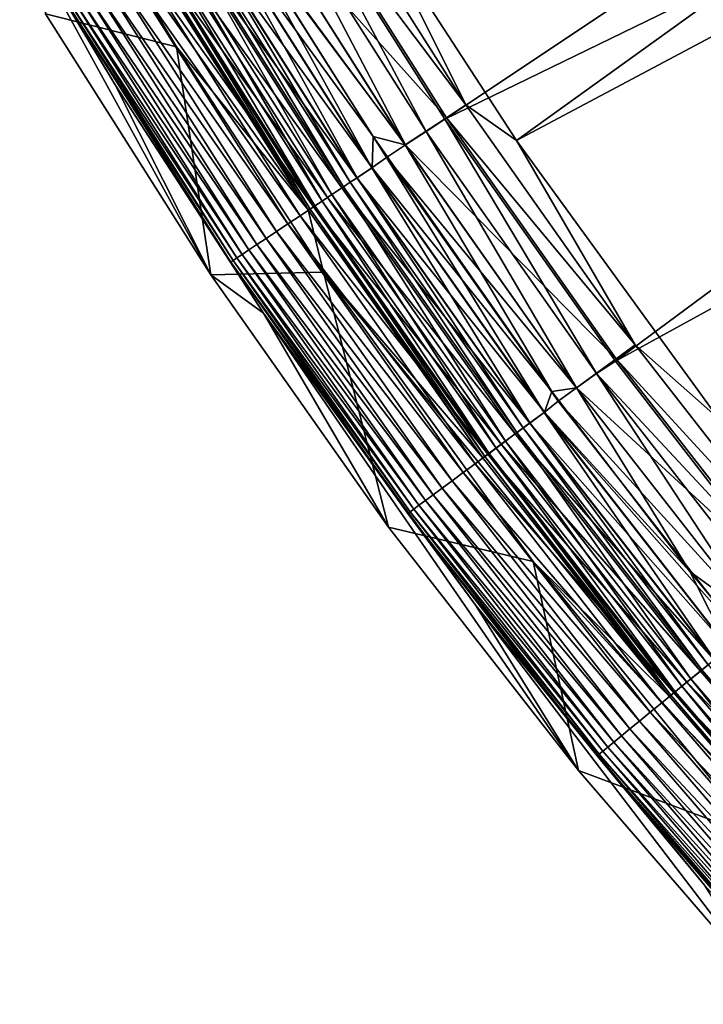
# Model space of a CAD drawing. Header units: metres. Extents: x -900 to 900, y -400 to 400.
# Tile 2 of 249: x -872 to -851, y -335 to -303. Entities that reach past the tile are written whole.
import ezdxf

# ---------------------------------------------------------------- set-up
doc = ezdxf.new("R2010")
doc.units = ezdxf.units.M

msp = doc.modelspace()

# ---------------------------------------------------------------- linework, layer by layer
at = {"layer": 'top'}
for points in [[(-815.884094, -277.801331, -29.861549), (-861.217468, -300.325409, -0.803848), (-856.742371, -307.198944, -0.803848)], [(-811.974487, -283.371185, -29.856339), (-815.884094, -277.801331, -29.861549), (-856.742371, -307.198944, -0.803848)], [(-817.13324, -278.603821, -32.459595), (-859.015991, -306.518616, -3.399924), (-864.016663, -298.623444, -3.399924)], [(-817.13324, -278.603821, -32.459595), (-813.175964, -284.231598, -32.454315), (-859.015991, -306.518616, -3.399924)], [(-811.974487, -283.371185, -29.856339), (-856.742371, -307.198944, -0.803848), (-850.350159, -316.009277, -0.803848)], [(-813.175964, -284.231598, -32.454315), (-853.609985, -314.191132, -3.399924), (-859.015991, -306.518616, -3.399924)], [(-813.175964, -284.231598, -32.454315), (-808.948486, -289.659393, -32.44804), (-853.609985, -314.191132, -3.399924)], [(-808.948486, -289.659393, -32.44804), (-848.878296, -320.303436, -3.399924), (-853.609985, -314.191132, -3.399924)], [(-858.346863, -306.070953, -0.456723), (-863.327515, -298.211517, -0.456723), (-863.964905, -298.593658, -0.204445)], [(-858.346863, -306.070953, -0.456723), (-861.217468, -300.325409, -0.803848), (-863.327515, -298.211517, -0.456723)], [(-863.964905, -298.593658, -0.204445), (-865.309753, -299.377045), (-858.964722, -306.483917, -0.204445)], [(-864.016663, -298.623444, -3.399924), (-859.610168, -306.915253, -3.101714), (-864.630737, -298.992828, -3.101714)], [(-864.016663, -298.623444, -3.399924), (-859.015991, -306.518616, -3.399924), (-859.610168, -306.915253, -3.101714)], [(-858.964722, -306.483917, -0.204445), (-858.346863, -306.070953, -0.456723), (-863.964905, -298.593658, -0.204445)], [(-860.268005, -307.331329, -3), (-865.306335, -299.375, -3), (-864.630737, -298.992828, -3.101714)], [(-859.610168, -306.915253, -3.101714), (-860.268005, -307.331329, -3), (-864.630737, -298.992828, -3.101714)], [(-871.662903, -303.184967, -87), (-870.5, -299.251373, -87), (-867.511536, -304.229919, -87)], [(-868.482971, -301.279022, -5.959025), (-863.347473, -309.388947, -5.959025), (-870.5, -299.251373, -87)], [(-863.347473, -309.388947, -5.959025), (-867.511536, -304.229919, -87), (-870.5, -299.251373, -87)], [(-865.309753, -299.377045), (-866.06665, -299.475098), (-860.271362, -307.333557)], [(-865.306335, -299.375, -3), (-860.268005, -307.331329, -3), (-865.922729, -299.744446, -3)], [(-865.309753, -299.377045), (-860.271362, -307.333557), (-858.964722, -306.483917, -0.204445)], [(-865.922729, -299.744446, -3), (-861.330444, -308.064972, -3.056892), (-866.405396, -300.056763, -3.056892)], [(-861.289368, -307.066803), (-866.06665, -299.475098), (-866.396606, -300.051514, -0.028766)], [(-866.06665, -299.475098), (-861.289368, -307.066803), (-860.271362, -307.333557)], [(-865.922729, -299.744446, -3), (-860.268005, -307.331329, -3), (-860.86554, -307.730591, -3)], [(-865.922729, -299.744446, -3), (-860.86554, -307.730591, -3), (-861.330444, -308.064972, -3.056892)], [(-866.396606, -300.051514, -0.028766), (-866.893372, -300.349304, -0.114353), (-861.32196, -308.059296, -0.028766)], [(-861.794678, -308.375214, -3.22474), (-866.884277, -300.343842, -3.22474), (-866.405396, -300.056763, -3.056892)], [(-866.405396, -300.056763, -3.056892), (-861.330444, -308.064972, -3.056892), (-861.794678, -308.375214, -3.22474)], [(-861.32196, -308.059296, -0.028766), (-861.289368, -307.066803), (-866.396606, -300.051514, -0.028766)], [(-866.893372, -300.349304, -0.114353), (-867.381653, -300.642059, -0.255695), (-861.803467, -308.381134, -0.114353)], [(-862.014038, -308.521851, -3.348771), (-867.110596, -300.479523, -3.348771), (-866.884277, -300.343842, -3.22474)], [(-866.893372, -300.349304, -0.114353), (-861.803467, -308.381134, -0.114353), (-861.32196, -308.059296, -0.028766)], [(-862.014038, -308.521851, -3.348771), (-866.884277, -300.343842, -3.22474), (-861.794678, -308.375214, -3.22474)], [(-856.742371, -307.198944, -0.803848), (-861.217468, -300.325409, -0.803848), (-858.346863, -306.070953, -0.456723)], [(-869.4599, -305.438568, -5.947641), (-872.483032, -300.40213, -5.947641), (-866.429993, -311.448639, -87)], [(-866.429993, -311.448639, -87), (-872.483032, -300.40213, -5.947641), (-871.662903, -303.184967, -87)], [(-872.483032, -300.40213, -5.947641), (-869.4599, -305.438568, -5.947641), (-871.013733, -302.81955, -5.365363)], [(-867.381653, -300.642059, -0.255695), (-867.855896, -300.926361, -0.451727), (-862.276794, -308.697449, -0.255695)], [(-862.597107, -308.91153, -3.865118), (-867.712097, -300.840149, -3.865118), (-867.325256, -300.608246, -3.497899)], [(-867.381653, -300.642059, -0.255695), (-862.276794, -308.697449, -0.255695), (-861.803467, -308.381134, -0.114353)], [(-862.222107, -308.660919, -3.497899), (-867.325256, -300.608246, -3.497899), (-867.110596, -300.479523, -3.348771)], [(-862.597107, -308.91153, -3.865118), (-867.325256, -300.608246, -3.497899), (-862.222107, -308.660919, -3.497899)], [(-862.222107, -308.660919, -3.497899), (-867.110596, -300.479523, -3.348771), (-862.014038, -308.521851, -3.348771)], [(-867.855896, -300.926361, -0.451727), (-868.310791, -301.199097, -0.70103), (-862.736511, -309.0047, -0.451727)], [(-862.905701, -309.117767, -4.312942), (-868.030396, -301.030975, -4.312942), (-867.712097, -300.840149, -3.865118)], [(-867.855896, -300.926361, -0.451727), (-862.736511, -309.0047, -0.451727), (-862.276794, -308.697449, -0.255695)], [(-862.905701, -309.117767, -4.312942), (-867.712097, -300.840149, -3.865118), (-862.597107, -308.91153, -3.865118)], [(-868.310791, -301.199097, -0.70103), (-868.742249, -301.457764, -1.000777), (-863.17749, -309.299408, -0.70103)], [(-863.347473, -309.388947, -5.959025), (-868.482971, -301.279022, -5.959025), (-868.416626, -301.262543, -5.381563)], [(-863.28009, -309.367981, -5.381563), (-868.416626, -301.262543, -5.381563), (-868.268494, -301.173737, -4.82471)], [(-863.347473, -309.388947, -5.959025), (-868.416626, -301.262543, -5.381563), (-863.28009, -309.367981, -5.381563)], [(-868.310791, -301.199097, -0.70103), (-863.17749, -309.299408, -0.70103), (-862.736511, -309.0047, -0.451727)], [(-863.136536, -309.272034, -4.82471), (-868.268494, -301.173737, -4.82471), (-868.030396, -301.030975, -4.312942)], [(-863.28009, -309.367981, -5.381563), (-868.268494, -301.173737, -4.82471), (-863.136536, -309.272034, -4.82471)], [(-863.136536, -309.272034, -4.82471), (-868.030396, -301.030975, -4.312942), (-862.905701, -309.117767, -4.312942)], [(-868.742249, -301.457764, -1.000777), (-869.146545, -301.700134, -1.34779), (-863.595764, -309.578949, -1.000777)], [(-868.742249, -301.457764, -1.000777), (-863.595764, -309.578949, -1.000777), (-863.17749, -309.299408, -0.70103)], [(-869.519836, -301.92392, -1.738888), (-869.858521, -302.126953, -2.170691), (-864.349487, -310.082672, -1.738888)], [(-869.146545, -301.700134, -1.34779), (-869.519836, -301.92392, -1.738888), (-863.987671, -309.840851, -1.34779)], [(-869.519836, -301.92392, -1.738888), (-864.349487, -310.082672, -1.738888), (-863.987671, -309.840851, -1.34779)], [(-869.146545, -301.700134, -1.34779), (-863.987671, -309.840851, -1.34779), (-863.595764, -309.578949, -1.000777)], [(-869.858521, -302.126953, -2.170691), (-870.159607, -302.307495, -2.639013), (-864.677795, -310.302094, -2.170691)], [(-869.858521, -302.126953, -2.170691), (-864.677795, -310.302094, -2.170691), (-864.349487, -310.082672, -1.738888)], [(-870.420471, -302.463867, -3.139467), (-870.638245, -302.594421, -3.667668), (-865.222534, -310.666168, -3.139467)], [(-870.159607, -302.307495, -2.639013), (-870.420471, -302.463867, -3.139467), (-864.969727, -310.497192, -2.639013)], [(-870.420471, -302.463867, -3.139467), (-865.222534, -310.666168, -3.139467), (-864.969727, -310.497192, -2.639013)], [(-870.159607, -302.307495, -2.639013), (-864.969727, -310.497192, -2.639013), (-864.677795, -310.302094, -2.170691)], [(-870.935974, -302.772949, -4.786941), (-871.013733, -302.81955, -5.365363), (-865.72229, -311.000153, -4.786941)], [(-871.013733, -302.81955, -5.365363), (-865.797607, -311.050507, -5.365363), (-865.72229, -311.000153, -4.786941)], [(-871.013733, -302.81955, -5.365363), (-869.4599, -305.438568, -5.947641), (-865.797607, -311.050507, -5.365363)], [(-870.810486, -302.697693, -4.218875), (-870.935974, -302.772949, -4.786941), (-865.600647, -310.918854, -4.218875)], [(-870.935974, -302.772949, -4.786941), (-865.72229, -311.000153, -4.786941), (-865.600647, -310.918854, -4.218875)], [(-870.638245, -302.594421, -3.667668), (-870.810486, -302.697693, -4.218875), (-865.433655, -310.807251, -3.667668)], [(-870.810486, -302.697693, -4.218875), (-865.600647, -310.918854, -4.218875), (-865.433655, -310.807251, -3.667668)], [(-870.638245, -302.594421, -3.667668), (-865.433655, -310.807251, -3.667668), (-865.222534, -310.666168, -3.139467)], [(-866.429993, -311.448639, -87), (-871.662903, -303.184967, -87), (-867.511536, -304.229919, -87)], [(-867.511536, -304.229919, -87), (-863.347473, -309.388947, -5.959025), (-862.861938, -311.371674, -87)], [(-866.429993, -311.448639, -87), (-867.511536, -304.229919, -87), (-862.861938, -311.371674, -87)], [(-864.756287, -312.66333, -5.947641), (-869.4599, -305.438568, -5.947641), (-866.429993, -311.448639, -87)], [(-865.797607, -311.050507, -5.365363), (-869.4599, -305.438568, -5.947641), (-864.756287, -312.66333, -5.947641)], [(-852.989563, -313.675812, -0.456723), (-858.346863, -306.070953, -0.456723), (-858.964722, -306.483917, -0.204445)], [(-852.989563, -313.675812, -0.456723), (-856.742371, -307.198944, -0.803848), (-858.346863, -306.070953, -0.456723)], [(-858.964722, -306.483917, -0.204445), (-860.271362, -307.333557), (-853.586426, -314.118561, -0.204445)], [(-859.015991, -306.518616, -3.399924), (-854.2099, -314.581055, -3.101714), (-859.610168, -306.915253, -3.101714)], [(-859.015991, -306.518616, -3.399924), (-853.609985, -314.191132, -3.399924), (-854.2099, -314.581055, -3.101714)], [(-853.586426, -314.118561, -0.204445), (-852.989563, -313.675812, -0.456723), (-858.964722, -306.483917, -0.204445)], [(-854.845398, -315.030884, -3), (-860.268005, -307.331329, -3), (-859.610168, -306.915253, -3.101714)], [(-854.2099, -314.581055, -3.101714), (-854.845398, -315.030884, -3), (-859.610168, -306.915253, -3.101714)], [(-855.63208, -315.151062), (-861.289368, -307.066803), (-861.32196, -308.059296, -0.028766)], [(-860.271362, -307.333557), (-861.289368, -307.066803), (-855.63208, -315.151062)], [(-850.350159, -316.009277, -0.803848), (-856.742371, -307.198944, -0.803848), (-852.989563, -313.675812, -0.456723)], [(-860.268005, -307.331329, -3), (-854.845398, -315.030884, -3), (-860.86554, -307.730591, -3)], [(-860.271362, -307.333557), (-855.63208, -315.151062), (-854.848633, -315.033264)], [(-860.271362, -307.333557), (-854.848633, -315.033264), (-853.586426, -314.118561, -0.204445)], [(-860.86554, -307.730591, -3), (-855.871704, -315.813782, -3.056892), (-861.330444, -308.064972, -3.056892)], [(-860.86554, -307.730591, -3), (-854.845398, -315.030884, -3), (-855.422607, -315.458954, -3)], [(-860.86554, -307.730591, -3), (-855.422607, -315.458954, -3), (-855.871704, -315.813782, -3.056892)], [(-861.32196, -308.059296, -0.028766), (-861.803467, -308.381134, -0.114353), (-855.863525, -315.807678, -0.028766)], [(-861.330444, -308.064972, -3.056892), (-856.320129, -316.146423, -3.22474), (-861.794678, -308.375214, -3.22474)], [(-861.330444, -308.064972, -3.056892), (-855.871704, -315.813782, -3.056892), (-856.320129, -316.146423, -3.22474)], [(-855.863525, -315.807678, -0.028766), (-855.63208, -315.151062), (-861.32196, -308.059296, -0.028766)], [(-861.803467, -308.381134, -0.114353), (-862.276794, -308.697449, -0.255695), (-856.328674, -316.15274, -0.114353)], [(-856.532104, -316.303619, -3.348771), (-862.014038, -308.521851, -3.348771), (-861.794678, -308.375214, -3.22474)], [(-861.803467, -308.381134, -0.114353), (-856.328674, -316.15274, -0.114353), (-855.863525, -315.807678, -0.028766)], [(-861.794678, -308.375214, -3.22474), (-856.320129, -316.146423, -3.22474), (-856.532104, -316.303619, -3.348771)], [(-862.276794, -308.697449, -0.255695), (-862.736511, -309.0047, -0.451727), (-856.78595, -316.491913, -0.255695)], [(-857.095337, -316.721436, -3.865118), (-862.597107, -308.91153, -3.865118), (-862.222107, -308.660919, -3.497899)], [(-862.276794, -308.697449, -0.255695), (-856.78595, -316.491913, -0.255695), (-856.328674, -316.15274, -0.114353)], [(-856.733093, -316.452728, -3.497899), (-862.222107, -308.660919, -3.497899), (-862.014038, -308.521851, -3.348771)], [(-857.095337, -316.721436, -3.865118), (-862.222107, -308.660919, -3.497899), (-856.733093, -316.452728, -3.497899)], [(-856.733093, -316.452728, -3.497899), (-862.014038, -308.521851, -3.348771), (-856.532104, -316.303619, -3.348771)], [(-862.736511, -309.0047, -0.451727), (-863.17749, -309.299408, -0.70103), (-857.22998, -316.82135, -0.451727)], [(-857.616394, -317.107971, -4.82471), (-863.136536, -309.272034, -4.82471), (-862.905701, -309.117767, -4.312942)], [(-857.393433, -316.942566, -4.312942), (-862.905701, -309.117767, -4.312942), (-862.597107, -308.91153, -3.865118)], [(-857.616394, -317.107971, -4.82471), (-862.905701, -309.117767, -4.312942), (-857.393433, -316.942566, -4.312942)], [(-862.736511, -309.0047, -0.451727), (-857.22998, -316.82135, -0.451727), (-856.78595, -316.491913, -0.255695)], [(-857.393433, -316.942566, -4.312942), (-862.597107, -308.91153, -3.865118), (-857.095337, -316.721436, -3.865118)], [(-863.17749, -309.299408, -0.70103), (-863.595764, -309.578949, -1.000777), (-857.656006, -317.137329, -0.70103)], [(-857.820129, -317.237122, -5.959025), (-863.347473, -309.388947, -5.959025), (-863.28009, -309.367981, -5.381563)], [(-863.347473, -309.388947, -5.959025), (-857.820129, -317.237122, -5.959025), (-862.861938, -311.371674, -87)], [(-857.755127, -317.210846, -5.381563), (-863.28009, -309.367981, -5.381563), (-863.136536, -309.272034, -4.82471)], [(-857.820129, -317.237122, -5.959025), (-863.28009, -309.367981, -5.381563), (-857.755127, -317.210846, -5.381563)], [(-863.17749, -309.299408, -0.70103), (-857.656006, -317.137329, -0.70103), (-857.22998, -316.82135, -0.451727)], [(-857.755127, -317.210846, -5.381563), (-863.136536, -309.272034, -4.82471), (-857.616394, -317.107971, -4.82471)], [(-863.595764, -309.578949, -1.000777), (-863.987671, -309.840851, -1.34779), (-858.059998, -317.437042, -1.000777)], [(-863.595764, -309.578949, -1.000777), (-858.059998, -317.437042, -1.000777), (-857.656006, -317.137329, -0.70103)], [(-863.987671, -309.840851, -1.34779), (-864.349487, -310.082672, -1.738888), (-858.438599, -317.717865, -1.34779)], [(-863.987671, -309.840851, -1.34779), (-858.438599, -317.717865, -1.34779), (-858.059998, -317.437042, -1.000777)], [(-864.677795, -310.302094, -2.170691), (-864.969727, -310.497192, -2.639013), (-859.105286, -318.212402, -2.170691)], [(-864.349487, -310.082672, -1.738888), (-864.677795, -310.302094, -2.170691), (-858.788147, -317.977142, -1.738888)], [(-864.677795, -310.302094, -2.170691), (-859.105286, -318.212402, -2.170691), (-858.788147, -317.977142, -1.738888)], [(-864.349487, -310.082672, -1.738888), (-858.788147, -317.977142, -1.738888), (-858.438599, -317.717865, -1.34779)], [(-865.222534, -310.666168, -3.139467), (-865.433655, -310.807251, -3.667668), (-859.631531, -318.602753, -3.139467)], [(-864.969727, -310.497192, -2.639013), (-865.222534, -310.666168, -3.139467), (-859.387268, -318.42157, -2.639013)], [(-865.222534, -310.666168, -3.139467), (-859.631531, -318.602753, -3.139467), (-859.387268, -318.42157, -2.639013)], [(-864.969727, -310.497192, -2.639013), (-859.387268, -318.42157, -2.639013), (-859.105286, -318.212402, -2.170691)], [(-865.600647, -310.918854, -4.218875), (-865.72229, -311.000153, -4.786941), (-859.996765, -318.873688, -4.218875)], [(-865.433655, -310.807251, -3.667668), (-865.600647, -310.918854, -4.218875), (-859.835449, -318.754028, -3.667668)], [(-865.600647, -310.918854, -4.218875), (-859.996765, -318.873688, -4.218875), (-859.835449, -318.754028, -3.667668)], [(-865.433655, -310.807251, -3.667668), (-859.835449, -318.754028, -3.667668), (-859.631531, -318.602753, -3.139467)], [(-865.72229, -311.000153, -4.786941), (-865.797607, -311.050507, -5.365363), (-860.114258, -318.960846, -4.786941)], [(-860.114258, -318.960846, -4.786941), (-865.797607, -311.050507, -5.365363), (-860.187073, -319.014862, -5.365363)], [(-860.187073, -319.014862, -5.365363), (-865.797607, -311.050507, -5.365363), (-864.756287, -312.66333, -5.947641)], [(-865.72229, -311.000153, -4.786941), (-860.114258, -318.960846, -4.786941), (-859.996765, -318.873688, -4.218875)], [(-860.797913, -319.445587, -87), (-866.429993, -311.448639, -87), (-862.861938, -311.371674, -87)], [(-864.756287, -312.66333, -5.947641), (-866.429993, -311.448639, -87), (-860.797913, -319.445587, -87)], [(-862.861938, -311.371674, -87), (-857.820129, -317.237122, -5.959025), (-851.914429, -324.804596, -5.959025)], [(-862.861938, -311.371674, -87), (-851.914429, -324.804596, -5.959025), (-856.217529, -320.529816, -87)], [(-860.797913, -319.445587, -87), (-862.861938, -311.371674, -87), (-856.217529, -320.529816, -87)], [(-858.033752, -321.929169, -5.947641), (-864.756287, -312.66333, -5.947641), (-854.780212, -327.156525, -87)], [(-854.780212, -327.156525, -87), (-864.756287, -312.66333, -5.947641), (-860.797913, -319.445587, -87)], [(-860.187073, -319.014862, -5.365363), (-864.756287, -312.66333, -5.947641), (-858.033752, -321.929169, -5.947641)], [(-847.268372, -321.008362, -0.456723), (-852.989563, -313.675812, -0.456723), (-853.586426, -314.118561, -0.204445)], [(-847.268372, -321.008362, -0.456723), (-850.350159, -316.009277, -0.803848), (-852.989563, -313.675812, -0.456723)], [(-853.586426, -314.118561, -0.204445), (-854.848633, -315.033264), (-847.842834, -321.479858, -0.204445)], [(-853.609985, -314.191132, -3.399924), (-848.878296, -320.303436, -3.399924), (-854.2099, -314.581055, -3.101714)], [(-847.842834, -321.479858, -0.204445), (-847.268372, -321.008362, -0.456723), (-853.586426, -314.118561, -0.204445)], [(-849.051514, -322.455078, -3), (-854.845398, -315.030884, -3), (-854.2099, -314.581055, -3.101714)], [(-848.442871, -321.972382, -3.101714), (-849.051514, -322.455078, -3), (-854.2099, -314.581055, -3.101714)], [(-854.2099, -314.581055, -3.101714), (-848.878296, -320.303436, -3.399924), (-848.442871, -321.972382, -3.101714)], [(-855.63208, -315.151062), (-851.257751, -320.847595), (-854.848633, -315.033264)], [(-854.845398, -315.030884, -3), (-849.051514, -322.455078, -3), (-855.422607, -315.458954, -3)], [(-854.848633, -315.033264), (-851.257751, -320.847595), (-849.054565, -322.457611)], [(-854.848633, -315.033264), (-849.054565, -322.457611), (-847.842834, -321.479858, -0.204445)], [(-851.257751, -320.847595), (-855.63208, -315.151062), (-855.863525, -315.807678, -0.028766)], [(-855.422607, -315.458954, -3), (-849.606995, -322.91098, -3), (-855.871704, -315.813782, -3.056892)], [(-855.422607, -315.458954, -3), (-849.051514, -322.455078, -3), (-849.606995, -322.91098, -3)], [(-855.863525, -315.807678, -0.028766), (-856.328674, -316.15274, -0.114353), (-850.034363, -323.278656, -0.028766)], [(-855.871704, -315.813782, -3.056892), (-850.473816, -323.639374, -3.22474), (-856.320129, -316.146423, -3.22474)], [(-855.871704, -315.813782, -3.056892), (-849.606995, -322.91098, -3), (-850.042236, -323.285126, -3.056892)], [(-850.473816, -323.639374, -3.22474), (-855.871704, -315.813782, -3.056892), (-850.042236, -323.285126, -3.056892)], [(-850.034363, -323.278656, -0.028766), (-851.257751, -320.847595), (-855.863525, -315.807678, -0.028766)], [(-856.328674, -316.15274, -0.114353), (-856.78595, -316.491913, -0.255695), (-850.482056, -323.646118, -0.114353)], [(-856.320129, -316.146423, -3.22474), (-850.677795, -323.806793, -3.348771), (-856.532104, -316.303619, -3.348771)], [(-856.328674, -316.15274, -0.114353), (-850.482056, -323.646118, -0.114353), (-850.034363, -323.278656, -0.028766)], [(-856.320129, -316.146423, -3.22474), (-850.473816, -323.639374, -3.22474), (-850.677795, -323.806793, -3.348771)], [(-856.78595, -316.491913, -0.255695), (-857.22998, -316.82135, -0.451727), (-850.922119, -324.007294, -0.255695)], [(-851.21991, -324.25174, -3.865118), (-857.095337, -316.721436, -3.865118), (-856.733093, -316.452728, -3.497899)], [(-856.78595, -316.491913, -0.255695), (-850.922119, -324.007294, -0.255695), (-850.482056, -323.646118, -0.114353)], [(-850.871277, -323.965576, -3.497899), (-856.733093, -316.452728, -3.497899), (-856.532104, -316.303619, -3.348771)], [(-851.21991, -324.25174, -3.865118), (-856.733093, -316.452728, -3.497899), (-850.871277, -323.965576, -3.497899)], [(-856.532104, -316.303619, -3.348771), (-850.677795, -323.806793, -3.348771), (-850.871277, -323.965576, -3.497899)], [(-857.22998, -316.82135, -0.451727), (-857.656006, -317.137329, -0.70103), (-851.349487, -324.358093, -0.451727)], [(-851.506775, -324.487183, -4.312942), (-857.393433, -316.942566, -4.312942), (-857.095337, -316.721436, -3.865118)], [(-857.22998, -316.82135, -0.451727), (-851.349487, -324.358093, -0.451727), (-850.922119, -324.007294, -0.255695)], [(-851.506775, -324.487183, -4.312942), (-857.095337, -316.721436, -3.865118), (-851.21991, -324.25174, -3.865118)], [(-857.656006, -317.137329, -0.70103), (-858.059998, -317.437042, -1.000777), (-851.75946, -324.694611, -0.70103)], [(-851.914429, -324.804596, -5.959025), (-857.820129, -317.237122, -5.959025), (-857.755127, -317.210846, -5.381563)], [(-851.854858, -324.772919, -5.381563), (-857.755127, -317.210846, -5.381563), (-857.616394, -317.107971, -4.82471)], [(-851.914429, -324.804596, -5.959025), (-857.755127, -317.210846, -5.381563), (-851.854858, -324.772919, -5.381563)], [(-857.656006, -317.137329, -0.70103), (-851.75946, -324.694611, -0.70103), (-851.349487, -324.358093, -0.451727)], [(-851.721375, -324.66333, -4.82471), (-857.616394, -317.107971, -4.82471), (-857.393433, -316.942566, -4.312942)], [(-851.854858, -324.772919, -5.381563), (-857.616394, -317.107971, -4.82471), (-851.721375, -324.66333, -4.82471)], [(-851.721375, -324.66333, -4.82471), (-857.393433, -316.942566, -4.312942), (-851.506775, -324.487183, -4.312942)], [(-858.059998, -317.437042, -1.000777), (-858.438599, -317.717865, -1.34779), (-852.148315, -325.013794, -1.000777)], [(-858.059998, -317.437042, -1.000777), (-852.148315, -325.013794, -1.000777), (-851.75946, -324.694611, -0.70103)], [(-858.438599, -317.717865, -1.34779), (-858.788147, -317.977142, -1.738888), (-852.512695, -325.312836, -1.34779)], [(-858.438599, -317.717865, -1.34779), (-852.512695, -325.312836, -1.34779), (-852.148315, -325.013794, -1.000777)], [(-858.788147, -317.977142, -1.738888), (-859.105286, -318.212402, -2.170691), (-852.84906, -325.588959, -1.738888)], [(-858.788147, -317.977142, -1.738888), (-852.84906, -325.588959, -1.738888), (-852.512695, -325.312836, -1.34779)], [(-859.387268, -318.42157, -2.639013), (-859.631531, -318.602753, -3.139467), (-853.42572, -326.062256, -2.639013)], [(-859.105286, -318.212402, -2.170691), (-859.387268, -318.42157, -2.639013), (-853.154297, -325.839478, -2.170691)], [(-859.387268, -318.42157, -2.639013), (-853.42572, -326.062256, -2.639013), (-853.154297, -325.839478, -2.170691)], [(-859.105286, -318.212402, -2.170691), (-853.154297, -325.839478, -2.170691), (-852.84906, -325.588959, -1.738888)], [(-859.835449, -318.754028, -3.667668), (-859.996765, -318.873688, -4.218875), (-853.857056, -326.41629, -3.667668)], [(-859.631531, -318.602753, -3.139467), (-859.835449, -318.754028, -3.667668), (-853.660767, -326.255188, -3.139467)], [(-859.835449, -318.754028, -3.667668), (-853.857056, -326.41629, -3.667668), (-853.660767, -326.255188, -3.139467)], [(-859.631531, -318.602753, -3.139467), (-853.660767, -326.255188, -3.139467), (-853.42572, -326.062256, -2.639013)], [(-854.125366, -326.636536, -4.786941), (-860.114258, -318.960846, -4.786941), (-860.187073, -319.014862, -5.365363)], [(-854.125366, -326.636536, -4.786941), (-860.187073, -319.014862, -5.365363), (-854.195435, -326.694031, -5.365363)], [(-854.195435, -326.694031, -5.365363), (-860.187073, -319.014862, -5.365363), (-858.033752, -321.929169, -5.947641)], [(-859.996765, -318.873688, -4.218875), (-860.114258, -318.960846, -4.786941), (-854.012268, -326.543701, -4.218875)], [(-854.012268, -326.543701, -4.218875), (-860.114258, -318.960846, -4.786941), (-854.125366, -326.636536, -4.786941)], [(-859.996765, -318.873688, -4.218875), (-854.012268, -326.543701, -4.218875), (-853.857056, -326.41629, -3.667668)], [(-854.780212, -327.156525, -87), (-860.797913, -319.445587, -87), (-856.217529, -320.529816, -87)], [(-851.914429, -324.804596, -5.959025), (-845.64447, -332.073212, -5.959025), (-856.217529, -320.529816, -87)], [(-856.217529, -320.529816, -87), (-845.64447, -332.073212, -5.959025), (-849.056396, -329.289917, -87)], [(-854.780212, -327.156525, -87), (-856.217529, -320.529816, -87), (-849.056396, -329.289917, -87)], [(-846.674072, -326.377075), (-851.257751, -320.847595), (-850.034363, -323.278656, -0.028766)], [(-851.257751, -320.847595), (-846.674072, -326.377075), (-849.054565, -322.457611)], [(-850.788452, -330.792206, -5.947641), (-858.033752, -321.929169, -5.947641), (-848.391418, -334.562927, -87)], [(-848.391418, -334.562927, -87), (-858.033752, -321.929169, -5.947641), (-854.780212, -327.156525, -87)], [(-854.195435, -326.694031, -5.365363), (-858.033752, -321.929169, -5.947641), (-850.788452, -330.792206, -5.947641)], [(-850.482056, -323.646118, -0.114353), (-850.922119, -324.007294, -0.255695), (-844.276672, -330.84314, -0.114353)], [(-850.922119, -324.007294, -0.255695), (-851.349487, -324.358093, -0.451727), (-844.698547, -331.225464, -0.255695)], [(-844.983948, -331.484222, -3.865118), (-851.21991, -324.25174, -3.865118), (-850.871277, -323.965576, -3.497899)], [(-850.922119, -324.007294, -0.255695), (-844.698547, -331.225464, -0.255695), (-844.276672, -330.84314, -0.114353)], [(-850.677795, -323.806793, -3.348771), (-844.64978, -331.181305, -3.497899), (-850.871277, -323.965576, -3.497899)], [(-850.871277, -323.965576, -3.497899), (-844.64978, -331.181305, -3.497899), (-844.983948, -331.484222, -3.865118)], [(-851.349487, -324.358093, -0.451727), (-851.75946, -324.694611, -0.70103), (-845.108215, -331.596832, -0.451727)], [(-845.258972, -331.733459, -4.312942), (-851.506775, -324.487183, -4.312942), (-851.21991, -324.25174, -3.865118)], [(-851.349487, -324.358093, -0.451727), (-845.108215, -331.596832, -0.451727), (-844.698547, -331.225464, -0.255695)], [(-845.258972, -331.733459, -4.312942), (-851.21991, -324.25174, -3.865118), (-844.983948, -331.484222, -3.865118)], [(-851.75946, -324.694611, -0.70103), (-852.148315, -325.013794, -1.000777), (-845.50116, -331.953033, -0.70103)], [(-845.592651, -332.035919, -5.381563), (-851.854858, -324.772919, -5.381563), (-851.721375, -324.66333, -4.82471)], [(-851.75946, -324.694611, -0.70103), (-845.50116, -331.953033, -0.70103), (-845.108215, -331.596832, -0.451727)], [(-845.464661, -331.919922, -4.82471), (-851.721375, -324.66333, -4.82471), (-851.506775, -324.487183, -4.312942)], [(-845.592651, -332.035919, -5.381563), (-851.721375, -324.66333, -4.82471), (-845.464661, -331.919922, -4.82471)], [(-845.464661, -331.919922, -4.82471), (-851.506775, -324.487183, -4.312942), (-845.258972, -331.733459, -4.312942)], [(-852.148315, -325.013794, -1.000777), (-852.512695, -325.312836, -1.34779), (-845.873962, -332.290894, -1.000777)], [(-852.148315, -325.013794, -1.000777), (-845.873962, -332.290894, -1.000777), (-845.50116, -331.953033, -0.70103)], [(-845.64447, -332.073212, -5.959025), (-851.914429, -324.804596, -5.959025), (-851.854858, -324.772919, -5.381563)], [(-845.64447, -332.073212, -5.959025), (-851.854858, -324.772919, -5.381563), (-845.592651, -332.035919, -5.381563)], [(-852.512695, -325.312836, -1.34779), (-852.84906, -325.588959, -1.738888), (-846.223206, -332.607452, -1.34779)], [(-852.512695, -325.312836, -1.34779), (-846.223206, -332.607452, -1.34779), (-845.873962, -332.290894, -1.000777)], [(-852.84906, -325.588959, -1.738888), (-853.154297, -325.839478, -2.170691), (-846.545654, -332.89975, -1.738888)], [(-852.84906, -325.588959, -1.738888), (-846.545654, -332.89975, -1.738888), (-846.223206, -332.607452, -1.34779)], [(-853.154297, -325.839478, -2.170691), (-853.42572, -326.062256, -2.639013), (-846.838257, -333.164948, -2.170691)], [(-853.154297, -325.839478, -2.170691), (-846.838257, -333.164948, -2.170691), (-846.545654, -332.89975, -1.738888)], [(-853.660767, -326.255188, -3.139467), (-853.857056, -326.41629, -3.667668), (-847.32373, -333.60498, -3.139467)], [(-853.42572, -326.062256, -2.639013), (-853.660767, -326.255188, -3.139467), (-847.098389, -333.400726, -2.639013)], [(-853.660767, -326.255188, -3.139467), (-847.32373, -333.60498, -3.139467), (-847.098389, -333.400726, -2.639013)], [(-853.42572, -326.062256, -2.639013), (-847.098389, -333.400726, -2.639013), (-846.838257, -333.164948, -2.170691)], [(-847.660645, -333.9104, -4.218875), (-854.012268, -326.543701, -4.218875), (-854.125366, -326.636536, -4.786941)], [(-853.857056, -326.41629, -3.667668), (-854.012268, -326.543701, -4.218875), (-847.511841, -333.775513, -3.667668)], [(-847.511841, -333.775513, -3.667668), (-854.012268, -326.543701, -4.218875), (-847.660645, -333.9104, -4.218875)], [(-853.857056, -326.41629, -3.667668), (-847.511841, -333.775513, -3.667668), (-847.32373, -333.60498, -3.139467)], [(-847.769043, -334.008667, -4.786941), (-854.125366, -326.636536, -4.786941), (-854.195435, -326.694031, -5.365363)], [(-847.769043, -334.008667, -4.786941), (-854.195435, -326.694031, -5.365363), (-847.836243, -334.069519, -5.365363)], [(-847.836243, -334.069519, -5.365363), (-854.195435, -326.694031, -5.365363), (-850.788452, -330.792206, -5.947641)], [(-847.660645, -333.9104, -4.218875), (-854.125366, -326.636536, -4.786941), (-847.769043, -334.008667, -4.786941)], [(-848.391418, -334.562927, -87), (-854.780212, -327.156525, -87), (-849.056396, -329.289917, -87)]]:
    msp.add_3dface(points, dxfattribs=at)

doc.saveas('drawing.dxf')
